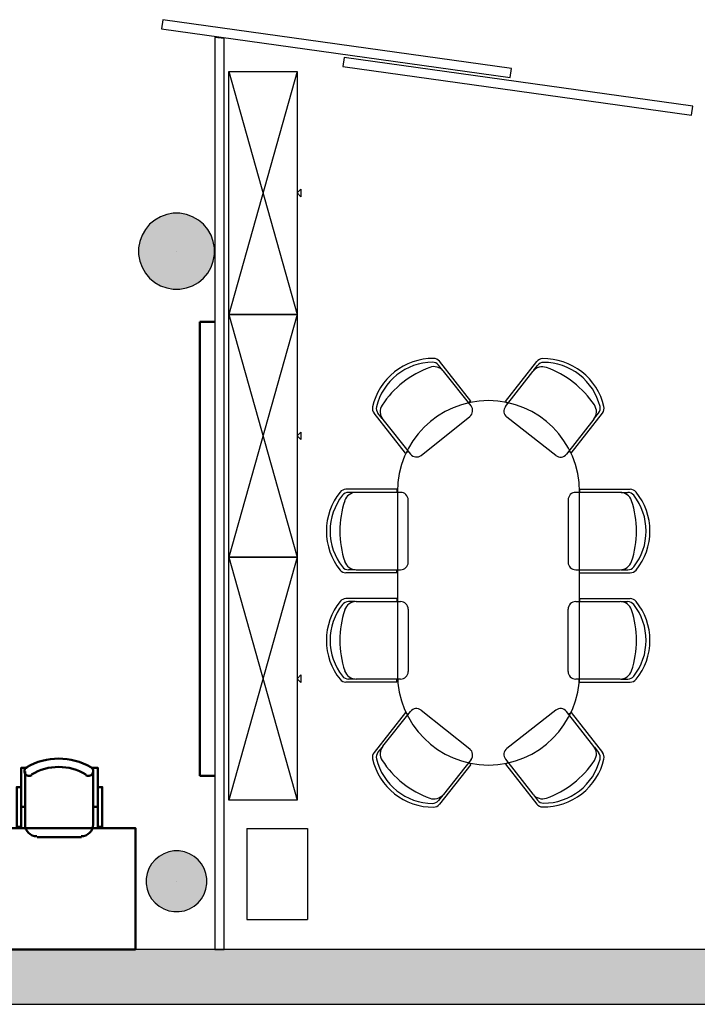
# Model space of a CAD drawing. Header units: metres. Extents: x -1 to 430, y -65 to 31.
# Tile 63 of 69: x 404.8 to 409.27, y 12.84 to 19.32. Entities that reach past the tile are written whole.
import ezdxf

# ---------------------------------------------------------------- set-up
doc = ezdxf.new("R2010")
doc.units = ezdxf.units.M
doc.linetypes.add('CONTINUA', pattern=[0])
for name, color, linetype, lineweight in [('3D PB MURS', 7, 'CONTINUA', 25), ('3D PB PILAR', 7, 'CONTINUA', 25), ('PB MOBLES', 7, 'CONTINUA', 25)]:
    doc.layers.add(name, color=color, linetype=linetype, lineweight=lineweight)

# ---------------------------------------------------------------- blocks, each defined once
blk = doc.blocks.new('NSY1')
at = {"color": 0, "linetype": 'ByBlock', "lineweight": -2}
blk.add_line((0, 0), (0, 0), dxfattribs=at)
blk.add_line((0, 0), (0, 0), dxfattribs=at)
blk.add_line((0, 0), (0, 0), dxfattribs=at)
blk.add_line((0, 0), (0, 0), dxfattribs=at)
blk.add_line((0, 0), (0, 0), dxfattribs=at)
blk.add_line((0, 0), (0, 0), dxfattribs=at)
blk.add_line((0, 0), (0, 0), dxfattribs=at)
blk.add_line((0, 0), (0, 0), dxfattribs=at)
blk.add_line((0, 0), (0, 0), dxfattribs=at)
blk.add_line((0, 0), (0, 0), dxfattribs=at)
blk.add_line((0, 0), (0, 0), dxfattribs=at)
blk.add_line((0, 0), (0, 0), dxfattribs=at)
blk.add_line((0, 0), (0, 0), dxfattribs=at)
blk.add_line((0, 0), (0, 0), dxfattribs=at)
blk.add_line((0, 0), (0, 0), dxfattribs=at)
blk.add_line((0, 0), (0, 0), dxfattribs=at)
blk.add_line((0, 0), (0, 0), dxfattribs=at)
blk.add_line((0, 0), (0, 0), dxfattribs=at)
blk.add_line((0, 0), (0, 0), dxfattribs=at)
blk.add_line((0, 0), (0, 0), dxfattribs=at)
blk.add_line((0, 0), (0, 0), dxfattribs=at)
blk.add_line((0, 0), (0, 0), dxfattribs=at)
blk.add_line((0, 0), (0, 0), dxfattribs=at)
blk.add_line((0, 0), (0, 0), dxfattribs=at)
blk.add_line((0, 0), (0, 0), dxfattribs=at)
blk.add_line((0, 0), (0, 0), dxfattribs=at)
blk.add_line((0, 0), (0, 0), dxfattribs=at)
blk.add_line((0, 0), (0, 0), dxfattribs=at)
blk.add_line((0, 0), (0, 0), dxfattribs=at)
blk.add_line((0, 0), (0, 0), dxfattribs=at)
blk.add_line((0, 0), (0, 0), dxfattribs=at)
blk.add_line((0, 0), (0, 0), dxfattribs=at)
blk.add_line((0, 0), (0, 0), dxfattribs=at)
blk.add_line((0, 0), (0, 0), dxfattribs=at)
blk.add_line((0, 0), (0, 0), dxfattribs=at)
blk.add_line((0, 0), (0, 0), dxfattribs=at)
blk.add_line((0, 0), (0, 0), dxfattribs=at)
blk.add_line((0, 0), (0, 0), dxfattribs=at)
blk.add_line((0, 0), (0, 0), dxfattribs=at)
blk.add_line((0, 0), (0, 0), dxfattribs=at)
blk.add_line((0, 0), (0, 0), dxfattribs=at)
blk.add_line((0, 0), (0, 0), dxfattribs=at)
blk.add_line((0, 0), (0, 0), dxfattribs=at)
blk.add_line((0, 0), (0, 0), dxfattribs=at)
blk = doc.blocks.new('OBJETO_COMPLEJO_4')
at = {"layer": 'PB MOBLES', "linetype": 'CONTINUA', "transparency": 33554687}
for p, q in [((407.2928, 16.2165), (407.2928, 15.0165)), ((408.4927, 15.0165), (408.4927, 16.2165))]:
    blk.add_line(p, q, dxfattribs=at)
for centre, start, end in [((407.8928, 16.2165), 0.00009, 179.99991), ((407.8928, 15.0165), 180.00009, 359.99991)]:
    blk.add_arc(centre, 0.5999, start, end, dxfattribs=at)
blk = doc.blocks.new('OBJETO_COMPLEJO_5')
at = {"layer": 'PB MOBLES', "color": 202, "linetype": 'CONTINUA', "lineweight": 50, "transparency": 33554687}
for p, q in [((404.8406, 14.0218), (404.8406, 14.3732)), ((405.2893, 14.3732), (405.2893, 14.0218)), ((404.8152, 14.1404), (404.8406, 14.1404)), ((405.319, 14.1404), (405.2893, 14.1404)), ((405.2131, 13.9414), (404.9211, 13.9414))]:
    blk.add_line(p, q, dxfattribs=at)
for points in [[(404.8152, 14.2716), (404.7856, 14.2716), (404.7856, 14.0091), (404.8152, 14.0091), (404.8152, 14.3986), (404.8533, 14.3986)], [(404.8498, 14.403), (404.8449, 14.3989), (404.841, 14.3941), (404.8381, 14.3887), (404.8364, 14.3829), (404.8357, 14.3769), (404.8363, 14.3708), (404.838, 14.3649), (404.8409, 14.3592), (404.845, 14.3543), (404.8497, 14.3503), (404.8551, 14.3474), (404.8609, 14.3456), (404.8669, 14.3449), (404.873, 14.3453), (404.8789, 14.347), (404.8846, 14.3499)], [(405.2398, 14.3499), (405.2455, 14.347), (405.2515, 14.3453), (405.2576, 14.3449), (405.2636, 14.3456), (405.2694, 14.3474), (405.2747, 14.3503), (405.2795, 14.3543), (405.2835, 14.3592), (405.2865, 14.3649), (405.2882, 14.3708), (405.2887, 14.3769), (405.2881, 14.3829), (405.2863, 14.3887), (405.2835, 14.3941), (405.2796, 14.3989), (405.2746, 14.403)], [(405.319, 14.2716), (405.3486, 14.2716), (405.3486, 14.0091), (405.319, 14.0091), (405.319, 14.3986), (405.2766, 14.3986)], [(404.84, 14.0253), (404.8416, 14.0095), (404.8461, 13.9948), (404.8534, 13.9815), (404.8629, 13.9699), (404.8745, 13.9603), (404.8878, 13.9531), (404.9025, 13.9485), (404.9183, 13.9469)], [(405.2104, 13.9469), (405.2262, 13.9485), (405.2409, 13.9531), (405.2542, 13.9603), (405.2658, 13.9699), (405.2753, 13.9815), (405.2826, 13.9948), (405.2871, 14.0095), (405.2887, 14.0253)]]:
    blk.add_lwpolyline(points, dxfattribs=at)
blk.add_lwpolyline([(405.5677, 13.2006), (404.5677, 13.2006), (404.5677, 14.0007), (405.5677, 14.0007), (405.5677, 13.2006)], close=True, dxfattribs=at)
for centre, radius, start, end in [((405.0623, 14.0425), 0.4167, 59.57383, 120.44578), ((405.0623, 14.0636), 0.3405, 58.2581, 121.76492)]:
    blk.add_arc(centre, radius, start, end, dxfattribs=at)

msp = doc.modelspace()

# ---------------------------------------------------------------- hatches: boundary and pattern name
at = {"layer": '3D PB MURS', "linetype": 'CONTINUA', "lineweight": 18, "true_color": 0xa0a0a0, "transparency": 33554687}
msp.add_hatch(color=253, dxfattribs=at).paths.add_polyline_path([(400.7564, 12.8406), (423.6575, 12.8406), (423.7321, 13.2006), (400.7564, 13.2006)])
at = {"layer": '3D PB PILAR', "linetype": 'CONTINUA', "lineweight": 18, "transparency": 33554687}
for points in [[(405.8601, 18.05), (405.8165, 18.05), (405.7734, 18.0424), (405.7324, 18.0274), (405.6945, 18.0056), (405.6611, 17.9775), (405.633, 17.944), (405.6111, 17.9062), (405.5962, 17.8652), (405.5886, 17.8221), (405.5886, 17.7784), (405.5962, 17.7354), (405.6111, 17.6944), (405.633, 17.6565), (405.6611, 17.6231), (405.6945, 17.595), (405.7324, 17.5731), (405.7734, 17.5582), (405.8165, 17.5506), (405.8601, 17.5506), (405.9032, 17.5582), (405.9442, 17.5731), (405.9821, 17.595), (406.0155, 17.6231), (406.0436, 17.6565), (406.0654, 17.6944), (406.0804, 17.7354), (406.088, 17.7784), (406.088, 17.8221), (406.0804, 17.8652), (406.0654, 17.9062), (406.0436, 17.944), (406.0155, 17.9775), (405.9821, 18.0056), (405.9442, 18.0274), (405.9032, 18.0424)], [(405.8558, 13.8504), (405.8208, 13.8504), (405.7864, 13.8444), (405.7536, 13.8324), (405.7233, 13.8149), (405.6965, 13.7925), (405.674, 13.7657), (405.6566, 13.7354), (405.6446, 13.7026), (405.6385, 13.6682), (405.6385, 13.6332), (405.6446, 13.5988), (405.6566, 13.566), (405.674, 13.5357), (405.6965, 13.5089), (405.7233, 13.4865), (405.7536, 13.469), (405.7864, 13.457), (405.8208, 13.451), (405.8558, 13.451), (405.8902, 13.457), (405.923, 13.469), (405.9533, 13.4865), (405.9801, 13.5089), (406.0025, 13.5357), (406.02, 13.566), (406.032, 13.5988), (406.038, 13.6332), (406.038, 13.6682), (406.032, 13.7026), (406.02, 13.7354), (406.0025, 13.7657), (405.9801, 13.7925), (405.9533, 13.8149), (405.923, 13.8324), (405.8902, 13.8444)]]:
    msp.add_hatch(color=9, dxfattribs=at).paths.add_polyline_path(points)

# ---------------------------------------------------------------- linework, layer by layer
at = {"layer": '3D PB MURS', "color": 7, "linetype": 'CONTINUA', "lineweight": 25, "transparency": 33554687}
for p, q in [((405.7473, 19.325), (405.739, 19.2656)), ((408.045, 19.0042), (405.7473, 19.325)), ((405.739, 19.2656), (408.0367, 18.9448)), ((406.0913, 19.2087), (406.0913, 13.2006)), ((406.1513, 19.2001), (406.0913, 19.2087)), ((406.1513, 13.2006), (406.1513, 19.2001)), ((406.9417, 19.0759), (406.9334, 19.0165)), ((409.2393, 18.7551), (406.9417, 19.0759)), ((406.9334, 19.0165), (409.2311, 18.6957)), ((408.0367, 18.9448), (408.045, 19.0042)), ((409.2311, 18.6957), (409.2393, 18.7551)), ((406.0913, 13.2006), (400.9274, 13.2006)), ((406.1513, 13.2006), (406.0913, 13.2006)), ((406.0913, 13.2006), (406.1513, 13.2006)), ((410.2764, 13.2006), (406.1513, 13.2006)), ((400.9274, 12.8406), (423.6575, 12.8406))]:
    msp.add_line(p, q, dxfattribs=at)
at = {"layer": '3D PB PILAR', "color": 7, "linetype": 'CONTINUA', "lineweight": 25, "transparency": 33554687}
for p, q in [((405.7324, 18.0274), (405.6945, 18.0056)), ((405.7734, 18.0424), (405.7324, 18.0274)), ((405.8165, 18.05), (405.7734, 18.0424)), ((405.8601, 18.05), (405.8165, 18.05)), ((405.9032, 18.0424), (405.8601, 18.05)), ((405.9442, 18.0274), (405.9032, 18.0424)), ((405.9821, 18.0056), (405.9442, 18.0274)), ((405.6611, 17.9775), (405.633, 17.944)), ((405.6945, 18.0056), (405.6611, 17.9775)), ((406.0155, 17.9775), (405.9821, 18.0056)), ((406.0436, 17.944), (406.0155, 17.9775)), ((405.6111, 17.9062), (405.5962, 17.8652)), ((405.633, 17.944), (405.6111, 17.9062)), ((406.0654, 17.9062), (406.0436, 17.944)), ((406.0804, 17.8652), (406.0654, 17.9062)), ((405.5962, 17.8652), (405.5886, 17.8221)), ((406.088, 17.8221), (406.0804, 17.8652)), ((405.5886, 17.8221), (405.5886, 17.7784)), ((405.5886, 17.7784), (405.5962, 17.7354)), ((406.0804, 17.7354), (406.088, 17.7784)), ((406.088, 17.7784), (406.088, 17.8221)), ((405.5962, 17.7354), (405.6111, 17.6944)), ((406.0654, 17.6944), (406.0804, 17.7354)), ((405.6111, 17.6944), (405.633, 17.6565)), ((405.633, 17.6565), (405.6611, 17.6231)), ((406.0155, 17.6231), (406.0436, 17.6565)), ((406.0436, 17.6565), (406.0654, 17.6944)), ((405.6611, 17.6231), (405.6945, 17.595)), ((405.6945, 17.595), (405.7324, 17.5731)), ((405.7324, 17.5731), (405.7734, 17.5582)), ((405.9032, 17.5582), (405.9442, 17.5731)), ((405.9442, 17.5731), (405.9821, 17.595)), ((405.9821, 17.595), (406.0155, 17.6231)), ((405.7734, 17.5582), (405.8165, 17.5506)), ((405.8165, 17.5506), (405.8601, 17.5506)), ((405.8601, 17.5506), (405.9032, 17.5582)), ((405.7233, 13.8149), (405.6965, 13.7925)), ((405.7536, 13.8324), (405.7233, 13.8149)), ((405.7864, 13.8444), (405.7536, 13.8324)), ((405.8208, 13.8504), (405.7864, 13.8444)), ((405.8558, 13.8504), (405.8208, 13.8504)), ((405.8902, 13.8444), (405.8558, 13.8504)), ((405.923, 13.8324), (405.8902, 13.8444)), ((405.9533, 13.8149), (405.923, 13.8324)), ((405.9801, 13.7925), (405.9533, 13.8149)), ((405.674, 13.7657), (405.6566, 13.7354)), ((405.6965, 13.7925), (405.674, 13.7657)), ((406.0025, 13.7657), (405.9801, 13.7925)), ((406.02, 13.7354), (406.0025, 13.7657)), ((405.6446, 13.7026), (405.6385, 13.6682)), ((405.6566, 13.7354), (405.6446, 13.7026)), ((406.032, 13.7026), (406.02, 13.7354)), ((406.038, 13.6682), (406.032, 13.7026)), ((405.6385, 13.6682), (405.6385, 13.6332)), ((405.6385, 13.6332), (405.6446, 13.5988)), ((406.032, 13.5988), (406.038, 13.6332)), ((406.038, 13.6332), (406.038, 13.6682)), ((405.6446, 13.5988), (405.6566, 13.566)), ((405.6566, 13.566), (405.674, 13.5357)), ((406.0025, 13.5357), (406.02, 13.566)), ((406.02, 13.566), (406.032, 13.5988)), ((405.674, 13.5357), (405.6965, 13.5089)), ((405.6965, 13.5089), (405.7233, 13.4865)), ((405.9533, 13.4865), (405.9801, 13.5089)), ((405.9801, 13.5089), (406.0025, 13.5357)), ((405.7233, 13.4865), (405.7536, 13.469)), ((405.7536, 13.469), (405.7864, 13.457)), ((405.7864, 13.457), (405.8208, 13.451)), ((405.8208, 13.451), (405.8558, 13.451)), ((405.8558, 13.451), (405.8902, 13.457)), ((405.8902, 13.457), (405.923, 13.469)), ((405.923, 13.469), (405.9533, 13.4865))]:
    msp.add_line(p, q, dxfattribs=at)
at = {"layer": 'PB MOBLES', "linetype": 'CONTINUA', "transparency": 33554687}
for p, q in [((406.182, 18.9844), (406.632, 17.3844)), ((406.182, 17.3844), (406.632, 15.7844)), ((406.182, 15.7844), (406.632, 14.1844))]:
    msp.add_line(p, q, dxfattribs=at)
at = {"layer": 'PB MOBLES', "transparency": 33554687}
for p, q in [((406.632, 18.9844), (406.182, 17.3844)), ((406.632, 17.3844), (406.182, 15.7844)), ((406.632, 15.7844), (406.182, 14.1844)), ((406.3003, 13.9988), (406.3003, 13.3988)), ((406.3003, 13.9988), (406.7003, 13.9988)), ((406.7003, 13.9988), (406.7003, 13.3988)), ((406.3003, 13.3988), (406.7003, 13.3988))]:
    msp.add_line(p, q, dxfattribs=at)
at = {"layer": 'PB MOBLES', "color": 202, "linetype": 'CONTINUA', "lineweight": 50, "transparency": 33554687}
for p, q in [((405.9913, 14.3459), (405.9913, 17.3356)), ((405.9913, 17.3356), (406.0913, 17.3356)), ((406.0913, 14.3459), (405.9913, 14.3459))]:
    msp.add_line(p, q, dxfattribs=at)
at = {"layer": 'PB MOBLES', "color": 180, "transparency": 33554687}
for p, q in [((407.7778, 16.8134), (407.5698, 17.0752)), ((408.0051, 16.8101), (408.211, 17.0735)), ((407.5915, 17.0157), (407.5641, 17.0502)), ((407.7779, 16.7812), (407.596, 17.01)), ((408.0053, 16.7778), (408.1853, 17.0081)), ((408.1898, 17.0139), (408.2169, 17.0485)), ((407.7778, 16.8134), (407.7622, 16.801)), ((408.0051, 16.8101), (408.0208, 16.7978)), ((407.3473, 16.4712), (407.1392, 16.7329)), ((407.1923, 16.6984), (407.1649, 16.7328)), ((408.4384, 16.4713), (408.6443, 16.7347)), ((408.5916, 16.6997), (408.6187, 16.7344)), ((407.1968, 16.6927), (407.3787, 16.4638)), ((407.4489, 16.4558), (407.7699, 16.7109)), ((408.3368, 16.4551), (408.0138, 16.7076)), ((408.5871, 16.694), (408.407, 16.4637)), ((407.3473, 16.4712), (407.3629, 16.4836)), ((408.4384, 16.4713), (408.4226, 16.4836)), ((407.2887, 16.2321), (406.9543, 16.2321)), ((407.0143, 16.2121), (406.9703, 16.2121)), ((407.314, 16.2121), (407.0216, 16.2121)), ((407.2887, 16.2321), (407.2887, 16.2121)), ((408.7598, 16.2121), (408.4674, 16.2121)), ((408.4927, 16.2321), (408.4927, 16.2121)), ((408.4927, 16.2321), (408.8271, 16.2321)), ((408.767, 16.2121), (408.811, 16.2121)), ((407.364, 15.7521), (407.364, 16.1621)), ((408.4174, 16.1621), (408.4174, 15.7521)), ((407.0143, 15.7021), (406.9703, 15.7021)), ((407.0216, 15.7021), (407.314, 15.7021)), ((407.2887, 15.6821), (407.2887, 15.7021)), ((408.4674, 15.7021), (408.7598, 15.7021)), ((408.4927, 15.6821), (408.4927, 15.7021)), ((408.767, 15.7021), (408.811, 15.7021)), ((407.2887, 15.6821), (406.9543, 15.6821)), ((408.4927, 15.6821), (408.8271, 15.6821)), ((407.2887, 15.5124), (406.9543, 15.5124)), ((407.2887, 15.5124), (407.2887, 15.4924)), ((408.4927, 15.5124), (408.4927, 15.4924)), ((408.4927, 15.5124), (408.8271, 15.5124)), ((407.0143, 15.4924), (406.9703, 15.4924)), ((407.0216, 15.4924), (407.314, 15.4924)), ((407.364, 15.4424), (407.364, 15.0324)), ((408.4174, 15.0324), (408.4174, 15.4424)), ((408.4674, 15.4924), (408.7598, 15.4924)), ((408.767, 15.4924), (408.811, 15.4924)), ((407.0143, 14.9824), (406.9703, 14.9824)), ((407.314, 14.9824), (407.0216, 14.9824)), ((407.2887, 14.9624), (407.2887, 14.9824)), ((408.7598, 14.9824), (408.4674, 14.9824)), ((408.4927, 14.9624), (408.4927, 14.9824)), ((408.767, 14.9824), (408.811, 14.9824)), ((407.2887, 14.9624), (406.9543, 14.9624)), ((408.4927, 14.9624), (408.8271, 14.9624)), ((407.3473, 14.7617), (407.1392, 14.5)), ((407.1968, 14.5403), (407.3787, 14.7691)), ((407.3473, 14.7617), (407.3629, 14.7493)), ((407.4489, 14.7771), (407.7699, 14.522)), ((408.3368, 14.7778), (408.0138, 14.5253)), ((408.5871, 14.5389), (408.407, 14.7692)), ((408.4384, 14.7616), (408.4226, 14.7493)), ((408.4384, 14.7616), (408.6443, 14.4982)), ((407.1923, 14.5346), (407.1649, 14.5001)), ((408.5916, 14.5332), (408.6187, 14.4985)), ((407.7778, 14.4195), (407.5698, 14.1578)), ((407.7779, 14.4518), (407.596, 14.2229)), ((407.7778, 14.4195), (407.7622, 14.432)), ((408.0051, 14.4229), (408.0208, 14.4352)), ((408.0051, 14.4229), (408.211, 14.1595)), ((408.0053, 14.4551), (408.1853, 14.2248)), ((407.5915, 14.2172), (407.5641, 14.1828)), ((408.1898, 14.2191), (408.2169, 14.1844))]:
    msp.add_line(p, q, dxfattribs=at)
at = {"layer": 'PB MOBLES', "color": 180, "linetype": 'CONTINUA', "transparency": 33554687}
for points in [[(406.632, 18.9844), (406.632, 17.3844), (406.182, 17.3844), (406.182, 18.9844), (406.632, 18.9844)], [(406.632, 18.1844), (406.657, 18.2094), (406.657, 18.1594), (406.632, 18.1844)], [(406.632, 17.3844), (406.632, 15.7844), (406.182, 15.7844), (406.182, 17.3844), (406.632, 17.3844)], [(406.632, 16.5844), (406.657, 16.6094), (406.657, 16.5594), (406.632, 16.5844)], [(406.632, 15.7844), (406.632, 14.1844), (406.182, 14.1844), (406.182, 15.7844), (406.632, 15.7844)], [(406.632, 14.9844), (406.657, 15.0094), (406.657, 14.9594), (406.632, 14.9844)]]:
    msp.add_lwpolyline(points, close=True, dxfattribs=at)
at = {"layer": 'PB MOBLES', "color": 180, "transparency": 33554687}
for centre, radius, start, end in [((407.5281, 16.6856), 0.4084, 89.59367, 128.47884), ((407.5281, 16.6856), 0.3834, 90.53804, 128.47884), ((407.525, 17.019), 0.05, 38.47884, 90.53804), ((407.5307, 17.0441), 0.05, 38.47884, 89.59367), ((408.2504, 17.0427), 0.05, 90.86645, 141.98127), ((408.2563, 17.0177), 0.05, 89.92208, 141.98127), ((408.2558, 16.6843), 0.4084, 51.98127, 90.86645), ((408.2558, 16.6843), 0.3834, 51.98127, 89.92208), ((407.5281, 16.6856), 0.4084, 128.47884, 167.36401), ((407.7252, 16.4401), 0.6343, 110.23694, 128.61194), ((407.5334, 16.9602), 0.08, 38.47884, 110.23694), ((408.2483, 16.9588), 0.08, 70.22317, 141.98127), ((408.0608, 16.4372), 0.6343, 51.84817, 70.22317), ((408.2558, 16.6843), 0.4084, 13.0961, 51.98127), ((407.5281, 16.6856), 0.3834, 128.47884, 166.41964), ((407.7229, 16.4383), 0.6343, 128.34573, 146.72074), ((408.0631, 16.4354), 0.6343, 33.73938, 52.11438), ((408.2558, 16.6843), 0.3834, 14.04047, 51.98127), ((407.1784, 16.7641), 0.05, 167.36401, 218.47884), ((407.204, 16.7639), 0.05, 166.41964, 218.47884), ((407.2594, 16.7425), 0.08, 146.72074, 218.47884), ((407.7388, 16.7501), 0.05, 308.47884, 38.47884), ((408.0446, 16.747), 0.05, 141.98127, 231.98127), ((408.5241, 16.7433), 0.08, 321.98127, 33.73938), ((408.5793, 16.7652), 0.05, 321.98127, 14.04047), ((408.6049, 16.7655), 0.05, 321.98127, 13.0961), ((407.4178, 16.4949), 0.05, 218.47884, 308.47884), ((408.3676, 16.4945), 0.05, 231.98127, 321.98127), ((407.2333, 15.9571), 0.4084, 141.11483, 180), ((406.9543, 16.1821), 0.05, 90, 141.11483), ((406.9703, 16.1621), 0.05, 90, 142.0592), ((407.0216, 16.1321), 0.08, 90, 161.7581), ((407.314, 16.1621), 0.05, 0, 90), ((408.4674, 16.1621), 0.05, 90, 180), ((408.7598, 16.1321), 0.08, 18.2419, 90), ((408.811, 16.1621), 0.05, 37.9408, 90), ((408.8271, 16.1821), 0.05, 38.88517, 90), ((408.5481, 15.9571), 0.4084, 0, 38.88517), ((407.2333, 15.9571), 0.3834, 142.0592, 180), ((407.5481, 15.9586), 0.6343, 161.7581, 180.1331), ((408.2333, 15.9586), 0.6343, 359.8669, 18.2419), ((408.5481, 15.9571), 0.3834, 0, 37.9408), ((407.2333, 15.9571), 0.4084, 180, 218.88517), ((407.2333, 15.9571), 0.3834, 180, 217.9408), ((407.5481, 15.9557), 0.6343, 179.8669, 198.2419), ((408.2333, 15.9557), 0.6343, 341.7581, 0.1331), ((408.5481, 15.9571), 0.3834, 322.0592, 0), ((408.5481, 15.9571), 0.4084, 321.11483, 0), ((407.0216, 15.7821), 0.08, 198.2419, 270), ((408.7598, 15.7821), 0.08, 270, 341.7581), ((406.9543, 15.7321), 0.05, 218.88517, 270), ((406.9703, 15.7521), 0.05, 217.9408, 270), ((407.314, 15.7521), 0.05, 270, 0), ((408.4674, 15.7521), 0.05, 180, 270), ((408.811, 15.7521), 0.05, 270, 322.0592), ((408.8271, 15.7321), 0.05, 270, 321.11483), ((406.9543, 15.4624), 0.05, 90, 141.11483), ((408.8271, 15.4624), 0.05, 38.88517, 90), ((407.2333, 15.2374), 0.4084, 141.11483, 180), ((407.2333, 15.2374), 0.3834, 142.0592, 180), ((407.5481, 15.2389), 0.6343, 161.7581, 180.1331), ((406.9703, 15.4424), 0.05, 90, 142.0592), ((407.0216, 15.4124), 0.08, 90, 161.7581), ((407.314, 15.4424), 0.05, 0, 90), ((408.4674, 15.4424), 0.05, 90, 180), ((408.7598, 15.4124), 0.08, 18.2419, 90), ((408.811, 15.4424), 0.05, 37.9408, 90), ((408.2333, 15.2389), 0.6343, 359.8669, 18.2419), ((408.5481, 15.2374), 0.3834, 0, 37.9408), ((408.5481, 15.2374), 0.4084, 0, 38.88517), ((407.2333, 15.2374), 0.4084, 180, 218.88517), ((407.2333, 15.2374), 0.3834, 180, 217.9408), ((407.5481, 15.236), 0.6343, 179.8669, 198.2419), ((408.2333, 15.236), 0.6343, 341.7581, 0.1331), ((408.5481, 15.2374), 0.3834, 322.0592, 0), ((408.5481, 15.2374), 0.4084, 321.11483, 0), ((406.9543, 15.0124), 0.05, 218.88517, 270), ((406.9703, 15.0324), 0.05, 217.9408, 270), ((407.0216, 15.0624), 0.08, 198.2419, 270), ((407.314, 15.0324), 0.05, 270, 0), ((408.4674, 15.0324), 0.05, 180, 270), ((408.7598, 15.0624), 0.08, 270, 341.7581), ((408.811, 15.0324), 0.05, 270, 322.0592), ((408.8271, 15.0124), 0.05, 270, 321.11483), ((407.4178, 14.738), 0.05, 51.52116, 141.52116), ((408.3676, 14.7384), 0.05, 38.01873, 128.01873), ((407.2594, 14.4905), 0.08, 141.52116, 213.27926), ((408.0446, 14.4859), 0.05, 128.01873, 218.01873), ((408.5241, 14.4897), 0.08, 326.26062, 38.01873), ((407.1784, 14.4689), 0.05, 141.52116, 192.63599), ((407.204, 14.469), 0.05, 141.52116, 193.58036), ((407.7388, 14.4829), 0.05, 321.52116, 51.52116), ((408.5793, 14.4677), 0.05, 345.95953, 38.01873), ((408.6049, 14.4674), 0.05, 346.9039, 38.01873), ((407.5281, 14.5473), 0.4084, 192.63599, 231.52116), ((407.5281, 14.5473), 0.3834, 193.58036, 231.52116), ((407.7229, 14.7947), 0.6343, 213.27926, 231.65427), ((408.0631, 14.7976), 0.6343, 307.88562, 326.26062), ((408.2558, 14.5486), 0.3834, 308.01873, 345.95953), ((408.2558, 14.5486), 0.4084, 308.01873, 346.9039), ((407.7252, 14.7928), 0.6343, 231.38806, 249.76306), ((408.0608, 14.7957), 0.6343, 289.77683, 308.15183), ((407.5281, 14.5473), 0.4084, 231.52116, 270.40633), ((407.5281, 14.5473), 0.3834, 231.52116, 269.46196), ((407.5334, 14.2727), 0.08, 249.76306, 321.52116), ((408.2483, 14.2741), 0.08, 218.01873, 289.77683), ((408.2558, 14.5486), 0.4084, 269.13355, 308.01873), ((408.2558, 14.5486), 0.3834, 270.07792, 308.01873), ((407.525, 14.2139), 0.05, 269.46196, 321.52116), ((407.5307, 14.1889), 0.05, 270.40633, 321.52116), ((408.2504, 14.1902), 0.05, 218.01873, 269.13355), ((408.2563, 14.2152), 0.05, 218.01873, 270.07792)]:
    msp.add_arc(centre, radius, start, end, dxfattribs=at)

# ---------------------------------------------------------------- block references
at = {"layer": '3D PB PILAR', "color": 7, "linetype": 'CONTINUA', "lineweight": 25, "transparency": 33554687, "xscale": 0.004999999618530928, "yscale": 0.004999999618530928, "zscale": 0.004999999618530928}
for p in [(405.8383, 17.8003), (405.8383, 13.6507)]:
    msp.add_blockref('NSY1', p, dxfattribs=at)
at = {"layer": 'PB MOBLES', "linetype": 'CONTINUA', "transparency": 33554687}
msp.add_blockref('OBJETO_COMPLEJO_4', (0, 0), dxfattribs=at)
at = {"layer": 'PB MOBLES', "color": 202, "linetype": 'CONTINUA', "lineweight": 50, "transparency": 33554687}
msp.add_blockref('OBJETO_COMPLEJO_5', (0, 0), dxfattribs=at)

doc.saveas('drawing.dxf')
